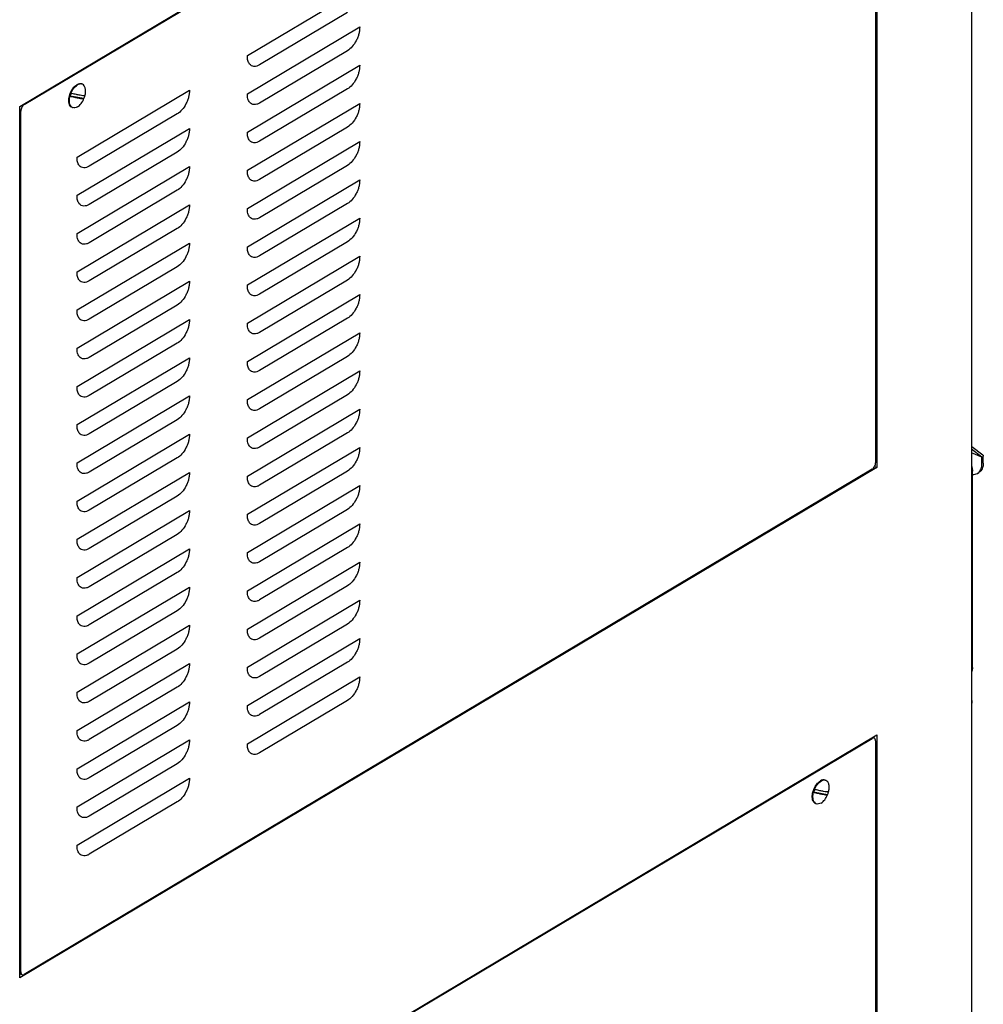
# Model space of a CAD drawing. Header units: millimetres. Extents: x 0 to 12585, y -1 to 8895.
# Tile 31 of 52: x 2087 to 2632, y 6042 to 6600. Entities that reach past the tile are written whole.
import ezdxf

# ---------------------------------------------------------------- set-up
doc = ezdxf.new("R2010")
doc.units = ezdxf.units.MM
doc.header["$LTSCALE"] = 693.825
doc.layers.get('0').update_dxf_attribs({"linetype": 'CONTINUOUS'})
for name, color, linetype in [('02___PRT_ALL_AXES', 7, 'CONTINUOUS'), ('7_ALL_FEATURES', 7, 'CONTINUOUS'), ('ALL_AXIS', 7, 'CONTINUOUS')]:
    doc.layers.add(name, color=color, linetype=linetype)

msp = doc.modelspace()

# ---------------------------------------------------------------- linework, layer by layer
at = {"color": 3, "linetype": 'Continuous'}
for p, q in [((2625.5783, 6937.6281), (2625.5783, 5703.5419)), ((2625.7579, 6358.2022), (2625.7579, 6928.0469)), ((2086.577, 6551.0793), (2571.8817, 6840.261)), ((2571.8817, 6840.261), (2571.8817, 6346.6266)), ((2086.577, 6057.4448), (2086.577, 6551.0793)), ((2631.9598, 6353.5419), (2625.7579, 6358.2022)), ((2632.1857, 6349.0421), (2632.1857, 6352.9417)), ((2571.8817, 6346.6266), (2086.577, 6057.4448)), ((2086.577, 5905.8903), (2571.8817, 6195.0721)), ((2571.8817, 6195.0721), (2571.8817, 5762.0594))]:
    msp.add_line(p, q, dxfattribs=at)
at = {"color": 7, "linetype": 'Continuous'}
for p, q in [((2122.9697, 6555.4795), (2115.0658, 6556.9179)), ((2631.4144, 6352.4821), (2625.5783, 6356.8675)), ((2631.4144, 6352.4821), (2625.5783, 6354.9306)), ((2631.4144, 6348.5824), (2631.4144, 6352.4821)), ((2570.687, 6347.1278), (2571.8817, 6346.6266)), ((2628.8728, 6343.2059), (2629.6442, 6343.6655)), ((2625.7579, 5792.6876), (2625.7579, 6212.9698)), ((2570.1198, 6194.0222), (2570.1198, 6193.4228)), ((2543.9956, 6161.1701), (2536.0917, 6162.6085)), ((2087.1674, 6059.5857), (2086.577, 6059.2339))]:
    msp.add_line(p, q, dxfattribs=at)
for centre, radius, start, end in [((2127.2352, 6553.6572), 12.5987, 157.303573, 165.000769), ((2142.2413, 6659.9007), 104.8212, 255.283107, 255.602174), ((2121.1897, 6561.5193), 2.2471, 67.291248, 77.623237), ((2141.634, 6658.0666), 104.5798, 255.28285, 255.620958), ((2111.3466, 6560.3407), 12.5987, 337.303573, 345.000769), ((2117.3938, 6552.4733), 2.2428, 236.896905, 247.201733), ((2626.5863, 6347.0362), 4.4609, 300.834405, 312.162081), ((2542.2155, 6167.2099), 2.2471, 67.291248, 77.623237), ((2548.2611, 6159.3479), 12.5987, 157.303573, 165.000769), ((2562.6599, 6263.7572), 104.5798, 255.28285, 255.620958), ((2563.2671, 6265.5914), 104.8212, 255.283107, 255.602174), ((2532.3725, 6166.0313), 12.5987, 337.303573, 345.000769), ((2538.4197, 6158.1639), 2.2428, 236.896905, 247.201733)]:
    msp.add_arc(centre, radius, start, end, dxfattribs=at)
for points, knots in [([(2115.6122, 6558.5184), (2116.0269, 6559.5117), (2117.0257, 6561.273), (2118.4929, 6562.7155), (2119.2909, 6563.191)], [0, 0, 0, 0, 0.53675196, 1, 1, 1, 1]), ([(2123.5161, 6557.08), (2123.1383, 6557.0539), (2122.2058, 6557.1173), (2120.5859, 6557.3625), (2118.5173, 6557.7911), (2117.001, 6558.1602), (2116.1771, 6558.3717)], [0, 0, 0, 0, 0.15210263, 0.37322859, 0.65838688, 1, 1, 1, 1]), ([(2121.6713, 6563.7141), (2121.4896, 6563.7541), (2120.6611, 6563.8323), (2119.8391, 6563.5177), (2119.2909, 6563.191)], [0, 0, 0, 0, 0.22573835, 1, 1, 1, 1]), ([(2123.5161, 6557.08), (2123.7082, 6557.7993), (2123.9484, 6559.1879), (2123.8458, 6561.1407), (2123.2639, 6562.7212), (2122.474, 6563.4173), (2122.0571, 6563.5922)], [0, 0, 0, 0, 0.31165541, 0.58505789, 0.81075659, 1, 1, 1, 1]), ([(2116.1689, 6550.5945), (2115.8056, 6550.8312), (2114.9682, 6551.8265), (2114.5459, 6554.1252), (2114.8057, 6555.9443), (2115.0658, 6556.9179)], [0, 0, 0, 0, 0.19252453, 0.55251754, 1, 1, 1, 1]), ([(2115.6631, 6556.7628), (2116.4832, 6556.5526), (2117.9925, 6556.1857), (2120.0518, 6555.7598), (2121.6647, 6555.5162), (2122.5933, 6555.4535), (2122.9697, 6555.4795)], [0, 0, 0, 0, 0.34154658, 0.62665087, 0.8477866, 1, 1, 1, 1]), ([(2119.2909, 6550.8069), (2120.089, 6551.2824), (2121.5562, 6552.7249), (2122.555, 6554.4862), (2122.9697, 6555.4795)], [0, 0, 0, 0, 0.46324804, 1, 1, 1, 1]), ([(2119.2909, 6550.8069), (2118.8447, 6550.5409), (2117.9398, 6550.1512), (2116.9293, 6550.2361), (2116.5247, 6550.4057)], [0, 0, 0, 0, 0.54218373, 1, 1, 1, 1]), ([(2629.5806, 6343.7296), (2630.1898, 6344.2809), (2631.1684, 6345.846), (2631.4144, 6347.6366), (2631.4144, 6348.5824)], [0, 0, 0, 0, 0.4648698, 1, 1, 1, 1]), ([(2626.0159, 6342.5733), (2626.5213, 6342.5378), (2627.522, 6342.5949), (2628.4602, 6342.96), (2628.8728, 6343.2058)], [0, 0, 0, 0, 0.51332612, 1, 1, 1, 1]), ([(2625.5789, 6214.9058), (2625.6084, 6214.742), (2625.7101, 6214.1014), (2625.7579, 6213.4519), (2625.7579, 6212.9698)], [0, 0, 0, 0, 0.2566529, 1, 1, 1, 1]), ([(2536.638, 6164.2091), (2537.0528, 6165.2023), (2538.0516, 6166.9636), (2539.5188, 6168.4061), (2540.3168, 6168.8817)], [0, 0, 0, 0, 0.53675196, 1, 1, 1, 1]), ([(2542.6972, 6169.4048), (2542.5155, 6169.4447), (2541.687, 6169.5229), (2540.865, 6169.2083), (2540.3168, 6168.8817)], [0, 0, 0, 0, 0.22573835, 1, 1, 1, 1]), ([(2544.542, 6162.7707), (2544.7341, 6163.49), (2544.9743, 6164.8786), (2544.8717, 6166.8313), (2544.2898, 6168.4118), (2543.4999, 6169.108), (2543.083, 6169.2828)], [0, 0, 0, 0, 0.31165541, 0.58505789, 0.81075659, 1, 1, 1, 1]), ([(2537.1948, 6156.2852), (2536.8315, 6156.5218), (2535.9941, 6157.5172), (2535.5718, 6159.8159), (2535.8316, 6161.6349), (2536.0917, 6162.6085)], [0, 0, 0, 0, 0.19252453, 0.55251754, 1, 1, 1, 1]), ([(2536.689, 6162.4535), (2537.5091, 6162.2433), (2539.0184, 6161.8763), (2541.0777, 6161.4504), (2542.6906, 6161.2068), (2543.6192, 6161.1441), (2543.9956, 6161.1701)], [0, 0, 0, 0, 0.34154658, 0.62665087, 0.8477866, 1, 1, 1, 1]), ([(2544.542, 6162.7707), (2544.1642, 6162.7446), (2543.2317, 6162.8079), (2541.6118, 6163.0531), (2539.5432, 6163.4817), (2538.0269, 6163.8509), (2537.203, 6164.0623)], [0, 0, 0, 0, 0.15210263, 0.37322859, 0.65838688, 1, 1, 1, 1]), ([(2540.3168, 6156.4975), (2541.1148, 6156.973), (2542.582, 6158.4155), (2543.5809, 6160.1768), (2543.9956, 6161.1701)], [0, 0, 0, 0, 0.46324804, 1, 1, 1, 1]), ([(2540.3168, 6156.4975), (2539.8706, 6156.2316), (2538.9656, 6155.8418), (2537.9551, 6155.9267), (2537.5506, 6156.0963)], [0, 0, 0, 0, 0.54218373, 1, 1, 1, 1])]:
    msp.add_open_spline(points, degree=3, knots=knots, dxfattribs=at)
at = {"color": 3, "linetype": 'Continuous'}
for points, knots in [([(2631.9598, 6353.5419), (2631.9968, 6353.5142), (2632.1479, 6353.3507), (2632.1857, 6353.1139), (2632.1857, 6352.9417)], [0, 0, 0, 0, 0.21180657, 1, 1, 1, 1]), ([(2632.1857, 6349.0421), (2632.1857, 6347.9368), (2631.9117, 6346.2914), (2630.7914, 6344.5319), (2630.0446, 6343.9041), (2629.6442, 6343.6655)], [0, 0, 0, 0, 0.5360641, 0.77389418, 1, 1, 1, 1])]:
    msp.add_open_spline(points, degree=3, knots=knots, dxfattribs=at)
at = {"layer": '02___PRT_ALL_AXES', "color": 7, "linetype": 'Continuous'}
for p, q in [((2215.4749, 6579.8221), (2279.073, 6617.7187)), ((2272.1562, 6604.2786), (2222.3916, 6574.6247)), ((2215.4749, 6558.1714), (2279.073, 6596.0681)), ((2272.1562, 6582.6279), (2222.3916, 6552.9741)), ((2215.4749, 6536.5208), (2279.073, 6574.4175)), ((2119.0567, 6522.3687), (2182.6548, 6560.2654)), ((2272.1562, 6560.9773), (2222.3916, 6531.3234)), ((2215.4749, 6514.8701), (2279.073, 6552.7668)), ((2175.7381, 6546.8252), (2125.9735, 6517.1714)), ((2119.0567, 6500.7181), (2182.6548, 6538.6148)), ((2272.1562, 6539.3266), (2222.3916, 6509.6728)), ((2215.4749, 6493.2195), (2279.073, 6531.1162)), ((2175.7381, 6525.1746), (2125.9735, 6495.5207)), ((2119.0567, 6479.0674), (2182.6548, 6516.9641)), ((2272.1562, 6517.676), (2222.3916, 6488.0222)), ((2215.4749, 6471.5689), (2279.073, 6509.4655)), ((2175.7381, 6503.5239), (2125.9735, 6473.8701)), ((2119.0567, 6457.4168), (2182.6548, 6495.3135)), ((2272.1562, 6496.0254), (2222.3916, 6466.3715)), ((2215.4749, 6449.9182), (2279.073, 6487.8149)), ((2175.7381, 6481.8733), (2125.9735, 6452.2195)), ((2119.0567, 6435.7662), (2182.6548, 6473.6629)), ((2272.1562, 6474.3747), (2222.3916, 6444.7209)), ((2215.4749, 6428.2676), (2279.073, 6466.1643)), ((2175.7381, 6460.2227), (2125.9735, 6430.5688)), ((2272.1562, 6452.7241), (2222.3916, 6423.0703)), ((2119.0567, 6414.1155), (2182.6548, 6452.0122)), ((2215.4749, 6406.617), (2279.073, 6444.5136)), ((2175.7381, 6438.572), (2125.9735, 6408.9182)), ((2119.0567, 6392.4649), (2182.6548, 6430.3616)), ((2272.1562, 6431.0735), (2222.3916, 6401.4196)), ((2215.4749, 6384.9663), (2279.073, 6422.863)), ((2175.7381, 6416.9214), (2125.9735, 6387.2676)), ((2119.0567, 6370.8143), (2182.6548, 6408.7109)), ((2272.1562, 6409.4228), (2222.3916, 6379.769)), ((2215.4749, 6363.3157), (2279.073, 6401.2124)), ((2175.7381, 6395.2708), (2125.9735, 6365.6169)), ((2119.0567, 6349.1636), (2182.6548, 6387.0603)), ((2272.1562, 6387.7722), (2222.3916, 6358.1184)), ((2215.4749, 6341.6651), (2279.073, 6379.5617)), ((2175.7381, 6373.6201), (2125.9735, 6343.9663)), ((2119.0567, 6327.513), (2182.6548, 6365.4097)), ((2272.1562, 6366.1216), (2222.3916, 6336.4677)), ((2215.4749, 6320.0144), (2279.073, 6357.9111)), ((2175.7381, 6351.9695), (2125.9735, 6322.3157)), ((2119.0567, 6305.8624), (2182.6548, 6343.759)), ((2272.1562, 6344.4709), (2222.3916, 6314.8171)), ((2215.4749, 6298.3638), (2279.073, 6336.2605)), ((2175.7381, 6330.3189), (2125.9735, 6300.665)), ((2119.0567, 6284.2117), (2182.6548, 6322.1084)), ((2272.1562, 6322.8203), (2222.3916, 6293.1665)), ((2215.4749, 6276.7132), (2279.073, 6314.6098)), ((2175.7381, 6308.6682), (2125.9735, 6279.0144)), ((2119.0567, 6262.5611), (2182.6548, 6300.4578)), ((2272.1562, 6301.1697), (2222.3916, 6271.5158)), ((2215.4749, 6255.0625), (2279.073, 6292.9592)), ((2175.7381, 6287.0176), (2125.9735, 6257.3638)), ((2272.1562, 6279.519), (2222.3916, 6249.8652)), ((2119.0567, 6240.9105), (2182.6548, 6278.8071)), ((2215.4749, 6233.4119), (2279.073, 6271.3086)), ((2175.7381, 6265.367), (2125.9735, 6235.7131)), ((2119.0567, 6219.2598), (2182.6548, 6257.1565)), ((2272.1562, 6257.8684), (2222.3916, 6228.2146)), ((2215.4749, 6211.7613), (2279.073, 6249.6579)), ((2175.7381, 6243.7163), (2125.9735, 6214.0625)), ((2119.0567, 6197.6092), (2182.6548, 6235.5059)), ((2272.1562, 6236.2178), (2222.3916, 6206.5639)), ((2215.4749, 6190.1106), (2279.073, 6228.0073)), ((2175.7381, 6222.0657), (2125.9735, 6192.4119)), ((2119.0567, 6175.9586), (2182.6548, 6213.8552)), ((2272.1562, 6214.5671), (2222.3916, 6184.9133)), ((2175.7381, 6200.4151), (2125.9735, 6170.7612)), ((2119.0567, 6154.3079), (2182.6548, 6192.2046)), ((2175.7381, 6178.7644), (2125.9735, 6149.1106)), ((2119.0567, 6132.6573), (2182.6548, 6170.554)), ((2175.7381, 6157.1138), (2125.9735, 6127.46))]:
    msp.add_line(p, q, dxfattribs=at)
for points, knots in [([(2279.073, 6596.0681), (2279.073, 6595.44), (2279.0457, 6594.1342), (2278.6583, 6592.1592), (2278.0118, 6590.1753), (2276.8664, 6587.6593), (2275.0682, 6584.9492), (2273.1615, 6583.2271), (2272.1562, 6582.6279)], [0, 0, 0, 0, 0.12004417, 0.24888057, 0.38302226, 0.5181205, 0.77631136, 1, 1, 1, 1]), ([(2216.7483, 6575.0266), (2216.2663, 6575.6056), (2215.7465, 6576.7387), (2215.4792, 6578.4036), (2215.4749, 6579.3367), (2215.4749, 6579.8221)], [0, 0, 0, 0, 0.44746499, 0.71174914, 1, 1, 1, 1]), ([(2222.3916, 6574.6247), (2221.885, 6574.3229), (2220.8718, 6573.8509), (2219.278, 6573.6298), (2217.8141, 6574.0191), (2217.0577, 6574.655), (2216.7483, 6575.0266)], [0, 0, 0, 0, 0.28617918, 0.53592004, 0.76532893, 1, 1, 1, 1]), ([(2279.073, 6574.4175), (2279.073, 6573.7894), (2279.0457, 6572.4836), (2278.6583, 6570.5086), (2278.0118, 6568.5247), (2276.8664, 6566.0086), (2275.0682, 6563.2986), (2273.1615, 6561.5765), (2272.1562, 6560.9773)], [0, 0, 0, 0, 0.12004417, 0.24888057, 0.38302226, 0.5181205, 0.77631136, 1, 1, 1, 1]), ([(2182.6548, 6560.2654), (2182.6548, 6559.6373), (2182.6276, 6558.3315), (2182.2402, 6556.3565), (2181.5936, 6554.3726), (2180.4483, 6551.8566), (2178.6501, 6549.1466), (2176.7434, 6547.4244), (2175.7381, 6546.8252)], [0, 0, 0, 0, 0.12004417, 0.24888057, 0.38302226, 0.5181205, 0.77631136, 1, 1, 1, 1]), ([(2216.7483, 6553.376), (2216.2663, 6553.955), (2215.7465, 6555.0881), (2215.4792, 6556.753), (2215.4749, 6557.6861), (2215.4749, 6558.1714)], [0, 0, 0, 0, 0.44746499, 0.71174914, 1, 1, 1, 1]), ([(2222.3916, 6552.9741), (2221.885, 6552.6723), (2220.8718, 6552.2002), (2219.278, 6551.9792), (2217.8141, 6552.3685), (2217.0577, 6553.0043), (2216.7483, 6553.376)], [0, 0, 0, 0, 0.28617918, 0.53592004, 0.76532893, 1, 1, 1, 1]), ([(2279.073, 6552.7668), (2279.073, 6552.1388), (2279.0457, 6550.8329), (2278.6583, 6548.8579), (2278.0118, 6546.874), (2276.8664, 6544.358), (2275.0682, 6541.648), (2273.1615, 6539.9258), (2272.1562, 6539.3266)], [0, 0, 0, 0, 0.12004417, 0.24888057, 0.38302226, 0.5181205, 0.77631136, 1, 1, 1, 1]), ([(2182.6548, 6538.6148), (2182.6548, 6537.9867), (2182.6276, 6536.6809), (2182.2402, 6534.7059), (2181.5936, 6532.722), (2180.4483, 6530.2059), (2178.6501, 6527.4959), (2176.7434, 6525.7738), (2175.7381, 6525.1746)], [0, 0, 0, 0, 0.12004417, 0.24888057, 0.38302226, 0.5181205, 0.77631136, 1, 1, 1, 1]), ([(2216.7483, 6531.7253), (2216.2663, 6532.3043), (2215.7465, 6533.4375), (2215.4792, 6535.1023), (2215.4749, 6536.0355), (2215.4749, 6536.5208)], [0, 0, 0, 0, 0.44746499, 0.71174914, 1, 1, 1, 1]), ([(2222.3916, 6531.3234), (2221.885, 6531.0216), (2220.8718, 6530.5496), (2219.278, 6530.3285), (2217.8141, 6530.7178), (2217.0577, 6531.3537), (2216.7483, 6531.7253)], [0, 0, 0, 0, 0.28617918, 0.53592004, 0.76532893, 1, 1, 1, 1]), ([(2279.073, 6531.1162), (2279.073, 6530.4881), (2279.0457, 6529.1823), (2278.6583, 6527.2073), (2278.0118, 6525.2234), (2276.8664, 6522.7074), (2275.0682, 6519.9973), (2273.1615, 6518.2752), (2272.1562, 6517.676)], [0, 0, 0, 0, 0.12004417, 0.24888057, 0.38302226, 0.5181205, 0.77631136, 1, 1, 1, 1]), ([(2120.3302, 6517.5733), (2119.8481, 6518.1523), (2119.3284, 6519.2854), (2119.061, 6520.9503), (2119.0567, 6521.8834), (2119.0567, 6522.3687)], [0, 0, 0, 0, 0.44746499, 0.71174914, 1, 1, 1, 1]), ([(2125.9735, 6517.1714), (2125.4668, 6516.8696), (2124.4536, 6516.3975), (2122.8599, 6516.1765), (2121.396, 6516.5658), (2120.6396, 6517.2016), (2120.3302, 6517.5733)], [0, 0, 0, 0, 0.28617918, 0.53592004, 0.76532893, 1, 1, 1, 1]), ([(2182.6548, 6516.9641), (2182.6548, 6516.3361), (2182.6276, 6515.0302), (2182.2402, 6513.0552), (2181.5936, 6511.0714), (2180.4483, 6508.5553), (2178.6501, 6505.8453), (2176.7434, 6504.1231), (2175.7381, 6503.5239)], [0, 0, 0, 0, 0.12004417, 0.24888057, 0.38302226, 0.5181205, 0.77631136, 1, 1, 1, 1]), ([(2216.7483, 6510.0747), (2216.2663, 6510.6537), (2215.7465, 6511.7868), (2215.4792, 6513.4517), (2215.4749, 6514.3848), (2215.4749, 6514.8701)], [0, 0, 0, 0, 0.44746499, 0.71174914, 1, 1, 1, 1]), ([(2222.3916, 6509.6728), (2221.885, 6509.371), (2220.8718, 6508.899), (2219.278, 6508.6779), (2217.8141, 6509.0672), (2217.0577, 6509.7031), (2216.7483, 6510.0747)], [0, 0, 0, 0, 0.28617918, 0.53592004, 0.76532893, 1, 1, 1, 1]), ([(2279.073, 6509.4655), (2279.073, 6508.8375), (2279.0457, 6507.5317), (2278.6583, 6505.5567), (2278.0118, 6503.5728), (2276.8664, 6501.0567), (2275.0682, 6498.3467), (2273.1615, 6496.6246), (2272.1562, 6496.0254)], [0, 0, 0, 0, 0.12004417, 0.24888057, 0.38302226, 0.5181205, 0.77631136, 1, 1, 1, 1]), ([(2120.3302, 6495.9226), (2119.8481, 6496.5016), (2119.3284, 6497.6348), (2119.061, 6499.2996), (2119.0567, 6500.2328), (2119.0567, 6500.7181)], [0, 0, 0, 0, 0.44746499, 0.71174914, 1, 1, 1, 1]), ([(2125.9735, 6495.5207), (2125.4668, 6495.2189), (2124.4536, 6494.7469), (2122.8599, 6494.5258), (2121.396, 6494.9151), (2120.6396, 6495.551), (2120.3302, 6495.9226)], [0, 0, 0, 0, 0.28617918, 0.53592004, 0.76532893, 1, 1, 1, 1]), ([(2182.6548, 6495.3135), (2182.6548, 6494.6854), (2182.6276, 6493.3796), (2182.2402, 6491.4046), (2181.5936, 6489.4207), (2180.4483, 6486.9047), (2178.6501, 6484.1946), (2176.7434, 6482.4725), (2175.7381, 6481.8733)], [0, 0, 0, 0, 0.12004417, 0.24888057, 0.38302226, 0.5181205, 0.77631136, 1, 1, 1, 1]), ([(2216.7483, 6488.4241), (2216.2663, 6489.0031), (2215.7465, 6490.1362), (2215.4792, 6491.8011), (2215.4749, 6492.7342), (2215.4749, 6493.2195)], [0, 0, 0, 0, 0.44746499, 0.71174914, 1, 1, 1, 1]), ([(2222.3916, 6488.0222), (2221.885, 6487.7204), (2220.8718, 6487.2483), (2219.278, 6487.0273), (2217.8141, 6487.4166), (2217.0577, 6488.0524), (2216.7483, 6488.4241)], [0, 0, 0, 0, 0.28617918, 0.53592004, 0.76532893, 1, 1, 1, 1]), ([(2279.073, 6487.8149), (2279.073, 6487.1869), (2279.0457, 6485.881), (2278.6583, 6483.906), (2278.0118, 6481.9221), (2276.8664, 6479.4061), (2275.0682, 6476.6961), (2273.1615, 6474.9739), (2272.1562, 6474.3747)], [0, 0, 0, 0, 0.12004417, 0.24888057, 0.38302226, 0.5181205, 0.77631136, 1, 1, 1, 1]), ([(2120.3302, 6474.272), (2119.8481, 6474.851), (2119.3284, 6475.9841), (2119.061, 6477.649), (2119.0567, 6478.5821), (2119.0567, 6479.0674)], [0, 0, 0, 0, 0.44746499, 0.71174914, 1, 1, 1, 1]), ([(2125.9735, 6473.8701), (2125.4668, 6473.5683), (2124.4536, 6473.0963), (2122.8599, 6472.8752), (2121.396, 6473.2645), (2120.6396, 6473.9004), (2120.3302, 6474.272)], [0, 0, 0, 0, 0.28617918, 0.53592004, 0.76532893, 1, 1, 1, 1]), ([(2182.6548, 6473.6629), (2182.6548, 6473.0348), (2182.6276, 6471.729), (2182.2402, 6469.754), (2181.5936, 6467.7701), (2180.4483, 6465.254), (2178.6501, 6462.544), (2176.7434, 6460.8219), (2175.7381, 6460.2227)], [0, 0, 0, 0, 0.12004417, 0.24888057, 0.38302226, 0.5181205, 0.77631136, 1, 1, 1, 1]), ([(2216.7483, 6466.7734), (2216.2663, 6467.3524), (2215.7465, 6468.4856), (2215.4792, 6470.1504), (2215.4749, 6471.0836), (2215.4749, 6471.5689)], [0, 0, 0, 0, 0.44746499, 0.71174914, 1, 1, 1, 1]), ([(2222.3916, 6466.3715), (2221.885, 6466.0697), (2220.8718, 6465.5977), (2219.278, 6465.3766), (2217.8141, 6465.7659), (2217.0577, 6466.4018), (2216.7483, 6466.7734)], [0, 0, 0, 0, 0.28617918, 0.53592004, 0.76532893, 1, 1, 1, 1]), ([(2279.073, 6466.1643), (2279.073, 6465.5362), (2279.0457, 6464.2304), (2278.6583, 6462.2554), (2278.0118, 6460.2715), (2276.8664, 6457.7554), (2275.0682, 6455.0454), (2273.1615, 6453.3233), (2272.1562, 6452.7241)], [0, 0, 0, 0, 0.12004417, 0.24888057, 0.38302226, 0.5181205, 0.77631136, 1, 1, 1, 1]), ([(2120.3302, 6452.6214), (2119.8481, 6453.2004), (2119.3284, 6454.3335), (2119.061, 6455.9984), (2119.0567, 6456.9315), (2119.0567, 6457.4168)], [0, 0, 0, 0, 0.44746499, 0.71174914, 1, 1, 1, 1]), ([(2125.9735, 6452.2195), (2125.4668, 6451.9177), (2124.4536, 6451.4456), (2122.8599, 6451.2246), (2121.396, 6451.6139), (2120.6396, 6452.2497), (2120.3302, 6452.6214)], [0, 0, 0, 0, 0.28617918, 0.53592004, 0.76532893, 1, 1, 1, 1]), ([(2182.6548, 6452.0122), (2182.6548, 6451.3842), (2182.6276, 6450.0783), (2182.2402, 6448.1033), (2181.5936, 6446.1194), (2180.4483, 6443.6034), (2178.6501, 6440.8934), (2176.7434, 6439.1712), (2175.7381, 6438.572)], [0, 0, 0, 0, 0.12004417, 0.24888057, 0.38302226, 0.5181205, 0.77631136, 1, 1, 1, 1]), ([(2216.7483, 6445.1228), (2216.2663, 6445.7018), (2215.7465, 6446.8349), (2215.4792, 6448.4998), (2215.4749, 6449.4329), (2215.4749, 6449.9182)], [0, 0, 0, 0, 0.44746499, 0.71174914, 1, 1, 1, 1]), ([(2222.3916, 6444.7209), (2221.885, 6444.4191), (2220.8718, 6443.9471), (2219.278, 6443.726), (2217.8141, 6444.1153), (2217.0577, 6444.7511), (2216.7483, 6445.1228)], [0, 0, 0, 0, 0.28617918, 0.53592004, 0.76532893, 1, 1, 1, 1]), ([(2279.073, 6444.5136), (2279.073, 6443.8856), (2279.0457, 6442.5798), (2278.6583, 6440.6048), (2278.0118, 6438.6209), (2276.8664, 6436.1048), (2275.0682, 6433.3948), (2273.1615, 6431.6727), (2272.1562, 6431.0735)], [0, 0, 0, 0, 0.12004417, 0.24888057, 0.38302226, 0.5181205, 0.77631136, 1, 1, 1, 1]), ([(2120.3302, 6430.9707), (2119.8481, 6431.5497), (2119.3284, 6432.6829), (2119.061, 6434.3477), (2119.0567, 6435.2809), (2119.0567, 6435.7662)], [0, 0, 0, 0, 0.44746499, 0.71174914, 1, 1, 1, 1]), ([(2125.9735, 6430.5688), (2125.4668, 6430.267), (2124.4536, 6429.795), (2122.8599, 6429.5739), (2121.396, 6429.9632), (2120.6396, 6430.5991), (2120.3302, 6430.9707)], [0, 0, 0, 0, 0.28617918, 0.53592004, 0.76532893, 1, 1, 1, 1]), ([(2182.6548, 6430.3616), (2182.6548, 6429.7335), (2182.6276, 6428.4277), (2182.2402, 6426.4527), (2181.5936, 6424.4688), (2180.4483, 6421.9528), (2178.6501, 6419.2427), (2176.7434, 6417.5206), (2175.7381, 6416.9214)], [0, 0, 0, 0, 0.12004417, 0.24888057, 0.38302226, 0.5181205, 0.77631136, 1, 1, 1, 1]), ([(2216.7483, 6423.4722), (2216.2663, 6424.0511), (2215.7465, 6425.1843), (2215.4792, 6426.8492), (2215.4749, 6427.7823), (2215.4749, 6428.2676)], [0, 0, 0, 0, 0.44746499, 0.71174914, 1, 1, 1, 1]), ([(2222.3916, 6423.0703), (2221.885, 6422.7685), (2220.8718, 6422.2964), (2219.278, 6422.0754), (2217.8141, 6422.4647), (2217.0577, 6423.1005), (2216.7483, 6423.4722)], [0, 0, 0, 0, 0.28617918, 0.53592004, 0.76532893, 1, 1, 1, 1]), ([(2279.073, 6422.863), (2279.073, 6422.235), (2279.0457, 6420.9291), (2278.6583, 6418.9541), (2278.0118, 6416.9702), (2276.8664, 6414.4542), (2275.0682, 6411.7442), (2273.1615, 6410.022), (2272.1562, 6409.4228)], [0, 0, 0, 0, 0.12004417, 0.24888057, 0.38302226, 0.5181205, 0.77631136, 1, 1, 1, 1]), ([(2120.3302, 6409.3201), (2119.8481, 6409.8991), (2119.3284, 6411.0322), (2119.061, 6412.6971), (2119.0567, 6413.6302), (2119.0567, 6414.1155)], [0, 0, 0, 0, 0.44746499, 0.71174914, 1, 1, 1, 1]), ([(2125.9735, 6408.9182), (2125.4668, 6408.6164), (2124.4536, 6408.1444), (2122.8599, 6407.9233), (2121.396, 6408.3126), (2120.6396, 6408.9484), (2120.3302, 6409.3201)], [0, 0, 0, 0, 0.28617918, 0.53592004, 0.76532893, 1, 1, 1, 1]), ([(2182.6548, 6408.7109), (2182.6548, 6408.0829), (2182.6276, 6406.7771), (2182.2402, 6404.8021), (2181.5936, 6402.8182), (2180.4483, 6400.3021), (2178.6501, 6397.5921), (2176.7434, 6395.87), (2175.7381, 6395.2708)], [0, 0, 0, 0, 0.12004417, 0.24888057, 0.38302226, 0.5181205, 0.77631136, 1, 1, 1, 1]), ([(2216.7483, 6401.8215), (2216.2663, 6402.4005), (2215.7465, 6403.5336), (2215.4792, 6405.1985), (2215.4749, 6406.1316), (2215.4749, 6406.617)], [0, 0, 0, 0, 0.44746499, 0.71174914, 1, 1, 1, 1]), ([(2222.3916, 6401.4196), (2221.885, 6401.1178), (2220.8718, 6400.6458), (2219.278, 6400.4247), (2217.8141, 6400.814), (2217.0577, 6401.4499), (2216.7483, 6401.8215)], [0, 0, 0, 0, 0.28617918, 0.53592004, 0.76532893, 1, 1, 1, 1]), ([(2279.073, 6401.2124), (2279.073, 6400.5843), (2279.0457, 6399.2785), (2278.6583, 6397.3035), (2278.0118, 6395.3196), (2276.8664, 6392.8035), (2275.0682, 6390.0935), (2273.1615, 6388.3714), (2272.1562, 6387.7722)], [0, 0, 0, 0, 0.12004417, 0.24888057, 0.38302226, 0.5181205, 0.77631136, 1, 1, 1, 1]), ([(2120.3302, 6387.6695), (2119.8481, 6388.2484), (2119.3284, 6389.3816), (2119.061, 6391.0465), (2119.0567, 6391.9796), (2119.0567, 6392.4649)], [0, 0, 0, 0, 0.44746499, 0.71174914, 1, 1, 1, 1]), ([(2125.9735, 6387.2676), (2125.4668, 6386.9658), (2124.4536, 6386.4937), (2122.8599, 6386.2727), (2121.396, 6386.662), (2120.6396, 6387.2978), (2120.3302, 6387.6695)], [0, 0, 0, 0, 0.28617918, 0.53592004, 0.76532893, 1, 1, 1, 1]), ([(2182.6548, 6387.0603), (2182.6548, 6386.4323), (2182.6276, 6385.1264), (2182.2402, 6383.1514), (2181.5936, 6381.1675), (2180.4483, 6378.6515), (2178.6501, 6375.9415), (2176.7434, 6374.2193), (2175.7381, 6373.6201)], [0, 0, 0, 0, 0.12004417, 0.24888057, 0.38302226, 0.5181205, 0.77631136, 1, 1, 1, 1]), ([(2216.7483, 6380.1709), (2216.2663, 6380.7499), (2215.7465, 6381.883), (2215.4792, 6383.5479), (2215.4749, 6384.481), (2215.4749, 6384.9663)], [0, 0, 0, 0, 0.44746499, 0.71174914, 1, 1, 1, 1]), ([(2222.3916, 6379.769), (2221.885, 6379.4672), (2220.8718, 6378.9952), (2219.278, 6378.7741), (2217.8141, 6379.1634), (2217.0577, 6379.7992), (2216.7483, 6380.1709)], [0, 0, 0, 0, 0.28617918, 0.53592004, 0.76532893, 1, 1, 1, 1]), ([(2279.073, 6379.5617), (2279.073, 6378.9337), (2279.0457, 6377.6279), (2278.6583, 6375.6529), (2278.0118, 6373.669), (2276.8664, 6371.1529), (2275.0682, 6368.4429), (2273.1615, 6366.7208), (2272.1562, 6366.1216)], [0, 0, 0, 0, 0.12004417, 0.24888057, 0.38302226, 0.5181205, 0.77631136, 1, 1, 1, 1]), ([(2120.3302, 6366.0188), (2119.8481, 6366.5978), (2119.3284, 6367.7309), (2119.061, 6369.3958), (2119.0567, 6370.3289), (2119.0567, 6370.8143)], [0, 0, 0, 0, 0.44746499, 0.71174914, 1, 1, 1, 1]), ([(2125.9735, 6365.6169), (2125.4668, 6365.3151), (2124.4536, 6364.8431), (2122.8599, 6364.622), (2121.396, 6365.0113), (2120.6396, 6365.6472), (2120.3302, 6366.0188)], [0, 0, 0, 0, 0.28617918, 0.53592004, 0.76532893, 1, 1, 1, 1]), ([(2182.6548, 6365.4097), (2182.6548, 6364.7816), (2182.6276, 6363.4758), (2182.2402, 6361.5008), (2181.5936, 6359.5169), (2180.4483, 6357.0008), (2178.6501, 6354.2908), (2176.7434, 6352.5687), (2175.7381, 6351.9695)], [0, 0, 0, 0, 0.12004417, 0.24888057, 0.38302226, 0.5181205, 0.77631136, 1, 1, 1, 1]), ([(2216.7483, 6358.5202), (2216.2663, 6359.0992), (2215.7465, 6360.2324), (2215.4792, 6361.8973), (2215.4749, 6362.8304), (2215.4749, 6363.3157)], [0, 0, 0, 0, 0.44746499, 0.71174914, 1, 1, 1, 1]), ([(2222.3916, 6358.1184), (2221.885, 6357.8166), (2220.8718, 6357.3445), (2219.278, 6357.1234), (2217.8141, 6357.5128), (2217.0577, 6358.1486), (2216.7483, 6358.5202)], [0, 0, 0, 0, 0.28617918, 0.53592004, 0.76532893, 1, 1, 1, 1]), ([(2279.073, 6357.9111), (2279.073, 6357.2831), (2279.0457, 6355.9772), (2278.6583, 6354.0022), (2278.0118, 6352.0183), (2276.8664, 6349.5023), (2275.0682, 6346.7923), (2273.1615, 6345.0701), (2272.1562, 6344.4709)], [0, 0, 0, 0, 0.12004417, 0.24888057, 0.38302226, 0.5181205, 0.77631136, 1, 1, 1, 1]), ([(2120.3302, 6344.3682), (2119.8481, 6344.9472), (2119.3284, 6346.0803), (2119.061, 6347.7452), (2119.0567, 6348.6783), (2119.0567, 6349.1636)], [0, 0, 0, 0, 0.44746499, 0.71174914, 1, 1, 1, 1]), ([(2125.9735, 6343.9663), (2125.4668, 6343.6645), (2124.4536, 6343.1925), (2122.8599, 6342.9714), (2121.396, 6343.3607), (2120.6396, 6343.9965), (2120.3302, 6344.3682)], [0, 0, 0, 0, 0.28617918, 0.53592004, 0.76532893, 1, 1, 1, 1]), ([(2182.6548, 6343.759), (2182.6548, 6343.131), (2182.6276, 6341.8252), (2182.2402, 6339.8502), (2181.5936, 6337.8663), (2180.4483, 6335.3502), (2178.6501, 6332.6402), (2176.7434, 6330.9181), (2175.7381, 6330.3189)], [0, 0, 0, 0, 0.12004417, 0.24888057, 0.38302226, 0.5181205, 0.77631136, 1, 1, 1, 1]), ([(2216.7483, 6336.8696), (2216.2663, 6337.4486), (2215.7465, 6338.5817), (2215.4792, 6340.2466), (2215.4749, 6341.1797), (2215.4749, 6341.6651)], [0, 0, 0, 0, 0.44746499, 0.71174914, 1, 1, 1, 1]), ([(2222.3916, 6336.4677), (2221.885, 6336.1659), (2220.8718, 6335.6939), (2219.278, 6335.4728), (2217.8141, 6335.8621), (2217.0577, 6336.498), (2216.7483, 6336.8696)], [0, 0, 0, 0, 0.28617918, 0.53592004, 0.76532893, 1, 1, 1, 1]), ([(2279.073, 6336.2605), (2279.073, 6335.6324), (2279.0457, 6334.3266), (2278.6583, 6332.3516), (2278.0118, 6330.3677), (2276.8664, 6327.8516), (2275.0682, 6325.1416), (2273.1615, 6323.4195), (2272.1562, 6322.8203)], [0, 0, 0, 0, 0.12004417, 0.24888057, 0.38302226, 0.5181205, 0.77631136, 1, 1, 1, 1]), ([(2120.3302, 6322.7176), (2119.8481, 6323.2965), (2119.3284, 6324.4297), (2119.061, 6326.0946), (2119.0567, 6327.0277), (2119.0567, 6327.513)], [0, 0, 0, 0, 0.44746499, 0.71174914, 1, 1, 1, 1]), ([(2125.9735, 6322.3157), (2125.4668, 6322.0139), (2124.4536, 6321.5418), (2122.8599, 6321.3207), (2121.396, 6321.7101), (2120.6396, 6322.3459), (2120.3302, 6322.7176)], [0, 0, 0, 0, 0.28617918, 0.53592004, 0.76532893, 1, 1, 1, 1]), ([(2182.6548, 6322.1084), (2182.6548, 6321.4804), (2182.6276, 6320.1745), (2182.2402, 6318.1995), (2181.5936, 6316.2156), (2180.4483, 6313.6996), (2178.6501, 6310.9896), (2176.7434, 6309.2674), (2175.7381, 6308.6682)], [0, 0, 0, 0, 0.12004417, 0.24888057, 0.38302226, 0.5181205, 0.77631136, 1, 1, 1, 1]), ([(2216.7483, 6315.219), (2216.2663, 6315.798), (2215.7465, 6316.9311), (2215.4792, 6318.596), (2215.4749, 6319.5291), (2215.4749, 6320.0144)], [0, 0, 0, 0, 0.44746499, 0.71174914, 1, 1, 1, 1]), ([(2222.3916, 6314.8171), (2221.885, 6314.5153), (2220.8718, 6314.0433), (2219.278, 6313.8222), (2217.8141, 6314.2115), (2217.0577, 6314.8473), (2216.7483, 6315.219)], [0, 0, 0, 0, 0.28617918, 0.53592004, 0.76532893, 1, 1, 1, 1]), ([(2279.073, 6314.6098), (2279.073, 6313.9818), (2279.0457, 6312.6759), (2278.6583, 6310.701), (2278.0118, 6308.7171), (2276.8664, 6306.201), (2275.0682, 6303.491), (2273.1615, 6301.7689), (2272.1562, 6301.1697)], [0, 0, 0, 0, 0.12004417, 0.24888057, 0.38302226, 0.5181205, 0.77631136, 1, 1, 1, 1]), ([(2120.3302, 6301.0669), (2119.8481, 6301.6459), (2119.3284, 6302.779), (2119.061, 6304.4439), (2119.0567, 6305.377), (2119.0567, 6305.8624)], [0, 0, 0, 0, 0.44746499, 0.71174914, 1, 1, 1, 1]), ([(2125.9735, 6300.665), (2125.4668, 6300.3632), (2124.4536, 6299.8912), (2122.8599, 6299.6701), (2121.396, 6300.0594), (2120.6396, 6300.6953), (2120.3302, 6301.0669)], [0, 0, 0, 0, 0.28617918, 0.53592004, 0.76532893, 1, 1, 1, 1]), ([(2182.6548, 6300.4578), (2182.6548, 6299.8297), (2182.6276, 6298.5239), (2182.2402, 6296.5489), (2181.5936, 6294.565), (2180.4483, 6292.0489), (2178.6501, 6289.3389), (2176.7434, 6287.6168), (2175.7381, 6287.0176)], [0, 0, 0, 0, 0.12004417, 0.24888057, 0.38302226, 0.5181205, 0.77631136, 1, 1, 1, 1]), ([(2216.7483, 6293.5683), (2216.2663, 6294.1473), (2215.7465, 6295.2805), (2215.4792, 6296.9454), (2215.4749, 6297.8785), (2215.4749, 6298.3638)], [0, 0, 0, 0, 0.44746499, 0.71174914, 1, 1, 1, 1]), ([(2222.3916, 6293.1665), (2221.885, 6292.8646), (2220.8718, 6292.3926), (2219.278, 6292.1715), (2217.8141, 6292.5608), (2217.0577, 6293.1967), (2216.7483, 6293.5683)], [0, 0, 0, 0, 0.28617918, 0.53592004, 0.76532893, 1, 1, 1, 1]), ([(2279.073, 6292.9592), (2279.073, 6292.3311), (2279.0457, 6291.0253), (2278.6583, 6289.0503), (2278.0118, 6287.0664), (2276.8664, 6284.5504), (2275.0682, 6281.8404), (2273.1615, 6280.1182), (2272.1562, 6279.519)], [0, 0, 0, 0, 0.12004417, 0.24888057, 0.38302226, 0.5181205, 0.77631136, 1, 1, 1, 1]), ([(2120.3302, 6279.4163), (2119.8481, 6279.9953), (2119.3284, 6281.1284), (2119.061, 6282.7933), (2119.0567, 6283.7264), (2119.0567, 6284.2117)], [0, 0, 0, 0, 0.44746499, 0.71174914, 1, 1, 1, 1]), ([(2125.9735, 6279.0144), (2125.4668, 6278.7126), (2124.4536, 6278.2406), (2122.8599, 6278.0195), (2121.396, 6278.4088), (2120.6396, 6279.0446), (2120.3302, 6279.4163)], [0, 0, 0, 0, 0.28617918, 0.53592004, 0.76532893, 1, 1, 1, 1]), ([(2182.6548, 6278.8071), (2182.6548, 6278.1791), (2182.6276, 6276.8733), (2182.2402, 6274.8983), (2181.5936, 6272.9144), (2180.4483, 6270.3983), (2178.6501, 6267.6883), (2176.7434, 6265.9662), (2175.7381, 6265.367)], [0, 0, 0, 0, 0.12004417, 0.24888057, 0.38302226, 0.5181205, 0.77631136, 1, 1, 1, 1]), ([(2216.7483, 6271.9177), (2216.2663, 6272.4967), (2215.7465, 6273.6298), (2215.4792, 6275.2947), (2215.4749, 6276.2278), (2215.4749, 6276.7132)], [0, 0, 0, 0, 0.44746499, 0.71174914, 1, 1, 1, 1]), ([(2222.3916, 6271.5158), (2221.885, 6271.214), (2220.8718, 6270.742), (2219.278, 6270.5209), (2217.8141, 6270.9102), (2217.0577, 6271.5461), (2216.7483, 6271.9177)], [0, 0, 0, 0, 0.28617918, 0.53592004, 0.76532893, 1, 1, 1, 1]), ([(2279.073, 6271.3086), (2279.073, 6270.6805), (2279.0457, 6269.3747), (2278.6583, 6267.3997), (2278.0118, 6265.4158), (2276.8664, 6262.8997), (2275.0682, 6260.1897), (2273.1615, 6258.4676), (2272.1562, 6257.8684)], [0, 0, 0, 0, 0.12004417, 0.24888057, 0.38302226, 0.5181205, 0.77631136, 1, 1, 1, 1]), ([(2120.3302, 6257.7656), (2119.8481, 6258.3446), (2119.3284, 6259.4778), (2119.061, 6261.1427), (2119.0567, 6262.0758), (2119.0567, 6262.5611)], [0, 0, 0, 0, 0.44746499, 0.71174914, 1, 1, 1, 1]), ([(2125.9735, 6257.3638), (2125.4668, 6257.062), (2124.4536, 6256.5899), (2122.8599, 6256.3688), (2121.396, 6256.7581), (2120.6396, 6257.394), (2120.3302, 6257.7656)], [0, 0, 0, 0, 0.28617918, 0.53592004, 0.76532893, 1, 1, 1, 1]), ([(2182.6548, 6257.1565), (2182.6548, 6256.5285), (2182.6276, 6255.2226), (2182.2402, 6253.2476), (2181.5936, 6251.2637), (2180.4483, 6248.7477), (2178.6501, 6246.0377), (2176.7434, 6244.3155), (2175.7381, 6243.7163)], [0, 0, 0, 0, 0.12004417, 0.24888057, 0.38302226, 0.5181205, 0.77631136, 1, 1, 1, 1]), ([(2216.7483, 6250.2671), (2216.2663, 6250.8461), (2215.7465, 6251.9792), (2215.4792, 6253.6441), (2215.4749, 6254.5772), (2215.4749, 6255.0625)], [0, 0, 0, 0, 0.44746499, 0.71174914, 1, 1, 1, 1]), ([(2222.3916, 6249.8652), (2221.885, 6249.5634), (2220.8718, 6249.0914), (2219.278, 6248.8703), (2217.8141, 6249.2596), (2217.0577, 6249.8954), (2216.7483, 6250.2671)], [0, 0, 0, 0, 0.28617918, 0.53592004, 0.76532893, 1, 1, 1, 1]), ([(2279.073, 6249.6579), (2279.073, 6249.0299), (2279.0457, 6247.724), (2278.6583, 6245.7491), (2278.0118, 6243.7652), (2276.8664, 6241.2491), (2275.0682, 6238.5391), (2273.1615, 6236.8169), (2272.1562, 6236.2178)], [0, 0, 0, 0, 0.12004417, 0.24888057, 0.38302226, 0.5181205, 0.77631136, 1, 1, 1, 1]), ([(2120.3302, 6236.115), (2119.8481, 6236.694), (2119.3284, 6237.8271), (2119.061, 6239.492), (2119.0567, 6240.4251), (2119.0567, 6240.9105)], [0, 0, 0, 0, 0.44746499, 0.71174914, 1, 1, 1, 1]), ([(2125.9735, 6235.7131), (2125.4668, 6235.4113), (2124.4536, 6234.9393), (2122.8599, 6234.7182), (2121.396, 6235.1075), (2120.6396, 6235.7434), (2120.3302, 6236.115)], [0, 0, 0, 0, 0.28617918, 0.53592004, 0.76532893, 1, 1, 1, 1]), ([(2182.6548, 6235.5059), (2182.6548, 6234.8778), (2182.6276, 6233.572), (2182.2402, 6231.597), (2181.5936, 6229.6131), (2180.4483, 6227.097), (2178.6501, 6224.387), (2176.7434, 6222.6649), (2175.7381, 6222.0657)], [0, 0, 0, 0, 0.12004417, 0.24888057, 0.38302226, 0.5181205, 0.77631136, 1, 1, 1, 1]), ([(2216.7483, 6228.6164), (2216.2663, 6229.1954), (2215.7465, 6230.3286), (2215.4792, 6231.9935), (2215.4749, 6232.9266), (2215.4749, 6233.4119)], [0, 0, 0, 0, 0.44746499, 0.71174914, 1, 1, 1, 1]), ([(2222.3916, 6228.2146), (2221.885, 6227.9127), (2220.8718, 6227.4407), (2219.278, 6227.2196), (2217.8141, 6227.6089), (2217.0577, 6228.2448), (2216.7483, 6228.6164)], [0, 0, 0, 0, 0.28617918, 0.53592004, 0.76532893, 1, 1, 1, 1]), ([(2279.073, 6228.0073), (2279.073, 6227.3792), (2279.0457, 6226.0734), (2278.6583, 6224.0984), (2278.0118, 6222.1145), (2276.8664, 6219.5985), (2275.0682, 6216.8885), (2273.1615, 6215.1663), (2272.1562, 6214.5671)], [0, 0, 0, 0, 0.12004417, 0.24888057, 0.38302226, 0.5181205, 0.77631136, 1, 1, 1, 1]), ([(2120.3302, 6214.4644), (2119.8481, 6215.0434), (2119.3284, 6216.1765), (2119.061, 6217.8414), (2119.0567, 6218.7745), (2119.0567, 6219.2598)], [0, 0, 0, 0, 0.44746499, 0.71174914, 1, 1, 1, 1]), ([(2125.9735, 6214.0625), (2125.4668, 6213.7607), (2124.4536, 6213.2887), (2122.8599, 6213.0676), (2121.396, 6213.4569), (2120.6396, 6214.0927), (2120.3302, 6214.4644)], [0, 0, 0, 0, 0.28617918, 0.53592004, 0.76532893, 1, 1, 1, 1]), ([(2182.6548, 6213.8552), (2182.6548, 6213.2272), (2182.6276, 6211.9213), (2182.2402, 6209.9464), (2181.5936, 6207.9625), (2180.4483, 6205.4464), (2178.6501, 6202.7364), (2176.7434, 6201.0142), (2175.7381, 6200.4151)], [0, 0, 0, 0, 0.12004417, 0.24888057, 0.38302226, 0.5181205, 0.77631136, 1, 1, 1, 1]), ([(2216.7483, 6206.9658), (2216.2663, 6207.5448), (2215.7465, 6208.6779), (2215.4792, 6210.3428), (2215.4749, 6211.2759), (2215.4749, 6211.7613)], [0, 0, 0, 0, 0.44746499, 0.71174914, 1, 1, 1, 1]), ([(2222.3916, 6206.5639), (2221.885, 6206.2621), (2220.8718, 6205.7901), (2219.278, 6205.569), (2217.8141, 6205.9583), (2217.0577, 6206.5942), (2216.7483, 6206.9658)], [0, 0, 0, 0, 0.28617918, 0.53592004, 0.76532893, 1, 1, 1, 1]), ([(2120.3302, 6192.8137), (2119.8481, 6193.3927), (2119.3284, 6194.5259), (2119.061, 6196.1908), (2119.0567, 6197.1239), (2119.0567, 6197.6092)], [0, 0, 0, 0, 0.44746499, 0.71174914, 1, 1, 1, 1]), ([(2125.9735, 6192.4119), (2125.4668, 6192.11), (2124.4536, 6191.638), (2122.8599, 6191.4169), (2121.396, 6191.8062), (2120.6396, 6192.4421), (2120.3302, 6192.8137)], [0, 0, 0, 0, 0.28617918, 0.53592004, 0.76532893, 1, 1, 1, 1]), ([(2182.6548, 6192.2046), (2182.6548, 6191.5765), (2182.6276, 6190.2707), (2182.2402, 6188.2957), (2181.5936, 6186.3118), (2180.4483, 6183.7958), (2178.6501, 6181.0858), (2176.7434, 6179.3636), (2175.7381, 6178.7644)], [0, 0, 0, 0, 0.12004417, 0.24888057, 0.38302226, 0.5181205, 0.77631136, 1, 1, 1, 1]), ([(2216.7483, 6185.3152), (2216.2663, 6185.8942), (2215.7465, 6187.0273), (2215.4792, 6188.6922), (2215.4749, 6189.6253), (2215.4749, 6190.1106)], [0, 0, 0, 0, 0.44746499, 0.71174914, 1, 1, 1, 1]), ([(2222.3916, 6184.9133), (2221.885, 6184.6115), (2220.8718, 6184.1394), (2219.278, 6183.9184), (2217.8141, 6184.3077), (2217.0577, 6184.9435), (2216.7483, 6185.3152)], [0, 0, 0, 0, 0.28617918, 0.53592004, 0.76532893, 1, 1, 1, 1]), ([(2120.3302, 6171.1631), (2119.8481, 6171.7421), (2119.3284, 6172.8752), (2119.061, 6174.5401), (2119.0567, 6175.4732), (2119.0567, 6175.9586)], [0, 0, 0, 0, 0.44746499, 0.71174914, 1, 1, 1, 1]), ([(2125.9735, 6170.7612), (2125.4668, 6170.4594), (2124.4536, 6169.9874), (2122.8599, 6169.7663), (2121.396, 6170.1556), (2120.6396, 6170.7915), (2120.3302, 6171.1631)], [0, 0, 0, 0, 0.28617918, 0.53592004, 0.76532893, 1, 1, 1, 1]), ([(2182.6548, 6170.554), (2182.6548, 6169.9259), (2182.6276, 6168.6201), (2182.2402, 6166.6451), (2181.5936, 6164.6612), (2180.4483, 6162.1451), (2178.6501, 6159.4351), (2176.7434, 6157.713), (2175.7381, 6157.1138)], [0, 0, 0, 0, 0.12004417, 0.24888057, 0.38302226, 0.5181205, 0.77631136, 1, 1, 1, 1]), ([(2120.3302, 6149.5125), (2119.8481, 6150.0915), (2119.3284, 6151.2246), (2119.061, 6152.8895), (2119.0567, 6153.8226), (2119.0567, 6154.3079)], [0, 0, 0, 0, 0.44746499, 0.71174914, 1, 1, 1, 1]), ([(2125.9735, 6149.1106), (2125.4668, 6148.8088), (2124.4536, 6148.3367), (2122.8599, 6148.1157), (2121.396, 6148.505), (2120.6396, 6149.1408), (2120.3302, 6149.5125)], [0, 0, 0, 0, 0.28617918, 0.53592004, 0.76532893, 1, 1, 1, 1]), ([(2120.3302, 6127.8618), (2119.8481, 6128.4408), (2119.3284, 6129.574), (2119.061, 6131.2389), (2119.0567, 6132.172), (2119.0567, 6132.6573)], [0, 0, 0, 0, 0.44746499, 0.71174914, 1, 1, 1, 1]), ([(2125.9735, 6127.46), (2125.4668, 6127.1581), (2124.4536, 6126.6861), (2122.8599, 6126.465), (2121.396, 6126.8543), (2120.6396, 6127.4902), (2120.3302, 6127.8618)], [0, 0, 0, 0, 0.28617918, 0.53592004, 0.76532893, 1, 1, 1, 1])]:
    msp.add_open_spline(points, degree=3, knots=knots, dxfattribs=at)
at = {"layer": '7_ALL_FEATURES', "color": 7, "linetype": 'Continuous'}
for p, q in [((2089.1482, 6552.1783), (2569.3105, 6838.2959)), ((2571.2389, 6836.8469), (2571.2389, 6349.2746)), ((2087.2198, 6060.8589), (2087.2198, 6548.4312)), ((2569.3105, 6345.5275), (2089.1482, 6059.4099)), ((2089.1482, 5906.9894), (2569.3105, 6193.107)), ((2570.4712, 6193.2753), (2569.5294, 6193.6704)), ((2571.2389, 6191.658), (2571.2389, 5764.7075)), ((2087.9875, 6059.2416), (2086.577, 6059.8333))]:
    msp.add_line(p, q, dxfattribs=at)
at = {"layer": '7_ALL_FEATURES', "color": 3, "linetype": 'Continuous'}
msp.add_line((2626.015, 6233.3014), (2626.015, 6344.4124), dxfattribs=at)
at = {"layer": '7_ALL_FEATURES', "color": 7, "linetype": 'Continuous'}
for points, knots in [([(2089.1482, 6552.1783), (2088.552, 6551.8231), (2087.6326, 6550.6084), (2087.2198, 6549.1798), (2087.2198, 6548.4312)], [0, 0, 0, 0, 0.48108105, 1, 1, 1, 1]), ([(2569.3105, 6345.5275), (2569.9067, 6345.8827), (2570.8261, 6347.0974), (2571.2389, 6348.526), (2571.2389, 6349.2746)], [0, 0, 0, 0, 0.48108105, 1, 1, 1, 1]), ([(2570.4712, 6193.2753), (2570.3014, 6193.3465), (2569.8774, 6193.3821), (2569.4978, 6193.2186), (2569.3105, 6193.107)], [0, 0, 0, 0, 0.45784329, 1, 1, 1, 1]), ([(2571.2389, 6191.658), (2571.2389, 6192.0107), (2571.1658, 6192.6483), (2570.7198, 6193.171), (2570.4712, 6193.2753)], [0, 0, 0, 0, 0.56669056, 1, 1, 1, 1]), ([(2087.2198, 6060.8589), (2087.2198, 6060.5062), (2087.2929, 6059.8686), (2087.7389, 6059.3459), (2087.9875, 6059.2416)], [0, 0, 0, 0, 0.56669056, 1, 1, 1, 1]), ([(2087.9875, 6059.2416), (2088.1573, 6059.1704), (2088.5813, 6059.1348), (2088.9609, 6059.2983), (2089.1482, 6059.4099)], [0, 0, 0, 0, 0.45784329, 1, 1, 1, 1])]:
    msp.add_open_spline(points, degree=3, knots=knots, dxfattribs=at)
at = {"layer": '7_ALL_FEATURES', "color": 3, "linetype": 'Continuous'}
for points, knots in [([(2625.5834, 6347.4595), (2625.6539, 6347.2024), (2625.8959, 6346.2039), (2626.015, 6345.1734), (2626.015, 6344.4124)], [0, 0, 0, 0, 0.25941861, 1, 1, 1, 1]), ([(2626.015, 6233.3014), (2626.015, 6233.0619), (2625.9819, 6232.1538), (2625.8082, 6231.2469), (2625.5834, 6230.6165)], [0, 0, 0, 0, 0.26351927, 1, 1, 1, 1])]:
    msp.add_open_spline(points, degree=3, knots=knots, dxfattribs=at)
at = {"layer": 'ALL_AXIS', "color": 7, "linetype": 'Continuous'}
for p, q in [((2122.0571, 6563.5922), (2121.6741, 6563.7529)), ((2116.5247, 6550.4057), (2116.1417, 6550.5664)), ((2543.083, 6169.2828), (2542.7, 6169.4435)), ((2537.5506, 6156.0963), (2537.1676, 6156.257))]:
    msp.add_line(p, q, dxfattribs=at)
for points, knots in [([(2121.6747, 6563.7526), (2121.2701, 6563.9224), (2120.2594, 6564.0075), (2119.3543, 6563.6177), (2118.9079, 6563.3517)], [0, 0, 0, 0, 0.45780932, 1, 1, 1, 1]), ([(2116.1412, 6550.5667), (2115.751, 6550.7304), (2115.0079, 6551.3566), (2114.2838, 6553.1023), (2114.2538, 6555.6683), (2115.0867, 6558.6824), (2116.6239, 6561.412), (2118.1026, 6562.8718), (2118.9079, 6563.3517)], [0, 0, 0, 0, 0.08541515, 0.18572138, 0.37299952, 0.59149427, 0.81076134, 1, 1, 1, 1]), ([(2537.1671, 6156.2573), (2536.7769, 6156.421), (2536.0338, 6157.0472), (2535.3097, 6158.793), (2535.2797, 6161.359), (2536.1126, 6164.373), (2537.6498, 6167.1026), (2539.1284, 6168.5625), (2539.9338, 6169.0424)], [0, 0, 0, 0, 0.08541515, 0.18572138, 0.37299952, 0.59149427, 0.81076134, 1, 1, 1, 1]), ([(2542.7005, 6169.4433), (2542.296, 6169.613), (2541.2853, 6169.6982), (2540.3802, 6169.3083), (2539.9338, 6169.0424)], [0, 0, 0, 0, 0.45780932, 1, 1, 1, 1])]:
    msp.add_open_spline(points, degree=3, knots=knots, dxfattribs=at)

doc.saveas('drawing.dxf')
